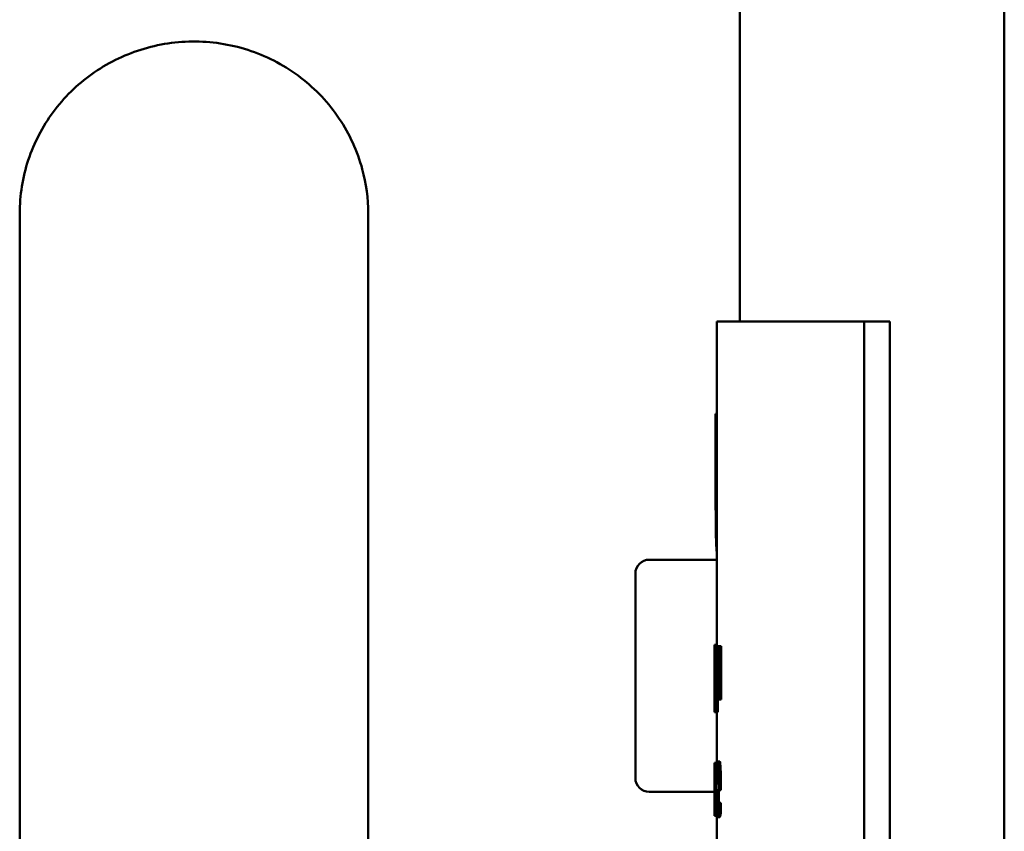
# Model space of a CAD drawing. Header units: millimetres. Extents: x -4672 to 9781, y -278 to 1426.
# Tile 19 of 29: x 1190 to 1233, y 799 to 834. Entities that reach past the tile are written whole.
import ezdxf

# ---------------------------------------------------------------- set-up
doc = ezdxf.new("R2010")
doc.units = ezdxf.units.MM
doc.header["$LTSCALE"] = 4
doc.layers.add('Видимый контур (ГОСТ)', color=7, linetype='Continuous', lineweight=50)

msp = doc.modelspace()

# ---------------------------------------------------------------- linework, layer by layer
at = {"layer": 'Видимый контур (ГОСТ)'}
for p, q in [((1221.122, 821.375), (1221.122, 848.597)), ((1232.503, 675.097), (1232.503, 848.597)), ((1190.122, 788.75), (1190.122, 826.03)), ((1205.122, 792.008), (1205.122, 826.03)), ((1220.122, 821.375), (1226.476, 821.375)), ((1220.122, 807.387), (1220.122, 821.375)), ((1226.476, 786.375), (1226.476, 821.375)), ((1226.476, 821.375), (1227.571, 821.375)), ((1227.571, 821.375), (1227.571, 786.375)), ((1220.078, 813.589), (1220.078, 817.396)), ((1220.078, 817.396), (1220.122, 817.396)), ((1217.222, 811.119), (1220.122, 811.119)), ((1216.622, 801.719), (1216.622, 810.519)), ((1220.026, 807.451), (1220.122, 807.451)), ((1220.027, 807.387), (1220.058, 807.387)), ((1220.058, 805.428), (1220.058, 807.387)), ((1220.058, 807.387), (1220.079, 807.387)), ((1220.079, 807.387), (1220.095, 807.387)), ((1220.079, 807.387), (1220.079, 805.099)), ((1220.095, 806.495), (1220.095, 807.387)), ((1220.095, 807.387), (1220.183, 807.387)), ((1220.183, 807.387), (1220.183, 805.099)), ((1220.183, 807.387), (1220.209, 807.387)), ((1220.209, 805.099), (1220.209, 807.387)), ((1220.209, 807.387), (1220.309, 807.387)), ((1220.309, 807.387), (1220.309, 805.099)), ((1220.022, 805.476), (1220.022, 807.009)), ((1220.047, 807.063), (1220.033, 807.063)), ((1220.047, 807.063), (1220.047, 805.428)), ((1220.095, 806.495), (1220.114, 806.495)), ((1220.095, 805.406), (1220.095, 806.184)), ((1220.107, 806.184), (1220.095, 806.184)), ((1220.114, 806.495), (1220.183, 806.495)), ((1220.022, 805.428), (1220.023, 805.428)), ((1220.022, 805.428), (1220.022, 804.551)), ((1220.026, 805.428), (1220.047, 805.428)), ((1220.058, 805.428), (1220.065, 805.428)), ((1220.065, 804.551), (1220.065, 805.428)), ((1220.065, 805.428), (1220.079, 805.428)), ((1220.095, 805.406), (1220.107, 805.406)), ((1220.025, 804.551), (1220.025, 805.104)), ((1220.054, 805.104), (1220.025, 805.104)), ((1220.054, 805.104), (1220.054, 804.551)), ((1220.113, 805.099), (1220.079, 805.099)), ((1220.113, 805.099), (1220.183, 805.099)), ((1220.165, 805.099), (1220.165, 804.551)), ((1220.209, 805.099), (1220.183, 805.099)), ((1220.209, 805.099), (1220.309, 805.099)), ((1220.025, 804.551), (1220.022, 804.551)), ((1220.025, 804.551), (1220.054, 804.551)), ((1220.065, 804.551), (1220.054, 804.551)), ((1220.065, 804.551), (1220.165, 804.551)), ((1220.122, 802.368), (1220.122, 804.551)), ((1220.022, 800.081), (1220.022, 802.368)), ((1220.022, 802.368), (1220.023, 802.368)), ((1220.023, 802.368), (1220.027, 802.368)), ((1220.023, 802.368), (1220.023, 800.081)), ((1220.027, 801.477), (1220.027, 802.368)), ((1220.027, 802.368), (1220.062, 802.368)), ((1220.062, 802.368), (1220.062, 800.081)), ((1220.062, 802.368), (1220.075, 802.368)), ((1220.075, 800.081), (1220.075, 802.368)), ((1220.075, 802.368), (1220.124, 802.368)), ((1220.145, 802.432), (1220.245, 802.432)), ((1220.119, 801.936), (1220.17, 801.936)), ((1220.027, 801.477), (1220.032, 801.477)), ((1220.032, 801.477), (1220.062, 801.477)), ((1220.11, 801.479), (1220.178, 801.479)), ((1217.222, 801.119), (1220.022, 801.119)), ((1220.027, 800.387), (1220.027, 801.165)), ((1220.03, 801.165), (1220.027, 801.165)), ((1220.204, 801.185), (1220.11, 801.185)), ((1220.204, 801.185), (1220.204, 801.395)), ((1220.204, 801.185), (1220.304, 801.185)), ((1220.304, 801.395), (1220.304, 801.185)), ((1220.199, 800.642), (1220.201, 800.642)), ((1220.201, 800.222), (1220.201, 800.642)), ((1220.201, 800.642), (1220.301, 800.642)), ((1220.301, 800.642), (1220.301, 800.222)), ((1220.027, 800.387), (1220.03, 800.387)), ((1220.201, 800.222), (1220.301, 800.222)), ((1220.022, 800.081), (1220.023, 800.081)), ((1220.032, 800.081), (1220.023, 800.081)), ((1220.032, 800.081), (1220.062, 800.081)), ((1220.075, 800.081), (1220.062, 800.081)), ((1220.075, 800.081), (1220.128, 800.081)), ((1220.122, 798.175), (1220.122, 800.081)), ((1220.151, 800.029), (1220.251, 800.029))]:
    msp.add_line(p, q, dxfattribs=at)
for centre, start, end in [((1217.222, 810.519), 90, 180), ((1217.222, 801.719), 180, 270)]:
    msp.add_arc(centre, 0.6, start, end, dxfattribs=at)
for points, knots in [([(1190.122, 826.03), (1190.122, 826.813), (1190.249, 827.595), (1190.739, 829.078), (1191.104, 829.777), (1192.03, 831.032), (1192.596, 831.583), (1193.872, 832.496), (1194.587, 832.85), (1196.1, 833.329), (1196.9, 833.447), (1198.507, 833.431), (1199.314, 833.294), (1200.846, 832.767), (1201.573, 832.381), (1202.86, 831.392), (1203.424, 830.796), (1204.319, 829.457), (1204.658, 828.72), (1205.035, 827.321), (1205.122, 826.676), (1205.122, 826.03)], [3.141593, 3.141593, 3.141593, 3.141593, 3.442945, 3.442945, 3.74773, 3.74773, 4.061675, 4.061675, 4.38743, 4.38743, 4.723175, 4.723175, 5.062716, 5.062716, 5.397869, 5.397869, 5.722338, 5.722338, 6.034677, 6.034677, 6.283185, 6.283185, 6.283185, 6.283185]), ([(1220.104, 811.731), (1220.098, 811.834), (1220.094, 811.949), (1220.086, 812.259), (1220.084, 812.421), (1220.08, 812.843), (1220.078, 813.23), (1220.078, 813.589)], [-0.1480397, -0.1480397, -0.1480397, -0.1480397, -0.1313131, -0.1313131, -0.1077754, -0.1077754, 0, 0, 0, 0]), ([(1220.022, 806.243), (1220.022, 806.356), (1220.022, 806.47), (1220.022, 806.679), (1220.022, 806.775), (1220.022, 807.009), (1220.022, 807.109), (1220.022, 807.268), (1220.022, 807.332), (1220.024, 807.43), (1220.025, 807.451), (1220.026, 807.451)], [-0.1535717, -0.1535717, -0.1535717, -0.1535717, -0.1301054, -0.1301054, -0.1093911, -0.1093911, -0.0771439, -0.0771439, -0.0417691, -0.0417691, 0, 0, 0, 0]), ([(1220.027, 807.387), (1220.027, 806.84), (1220.026, 806.44), (1220.025, 805.905), (1220.024, 805.645), (1220.023, 805.428)], [-0.166626, -0.166626, -0.166626, -0.166626, -0.0763131, -0.0763131, 0, 0, 0, 0]), ([(1220.026, 805.428), (1220.028, 805.64), (1220.029, 805.89), (1220.031, 806.295), (1220.032, 806.603), (1220.033, 807.063)], [-0.338127, -0.338127, -0.338127, -0.338127, -0.1383438, -0.1383438, 0, 0, 0, 0]), ([(1220.022, 805.164), (1220.022, 805.207), (1220.022, 805.261), (1220.022, 805.397), (1220.022, 805.503), (1220.022, 805.844), (1220.022, 806.047), (1220.022, 806.243)], [-0.153261, -0.153261, -0.153261, -0.153261, -0.109436, -0.109436, -0.058827, -0.058827, 0, 0, 0, 0]), ([(1220.107, 806.184), (1220.113, 806.184), (1220.119, 806.188), (1220.128, 806.16), (1220.13, 806.141), (1220.133, 806.112)], [-0.05202105, -0.05202105, -0.05202105, -0.05202105, -0.01715521, -0.01715521, 0, 0, 0, 0]), ([(1220.151, 806.337), (1220.148, 806.369), (1220.146, 806.398), (1220.139, 806.453), (1220.136, 806.463), (1220.129, 806.489), (1220.121, 806.495), (1220.114, 806.495)], [-0.0555489, -0.0555489, -0.0555489, -0.0555489, -0.04934973, -0.04934973, -0.04098935, -0.04098935, 0, 0, 0, 0]), ([(1220.133, 806.112), (1220.135, 806.095), (1220.136, 806.075), (1220.139, 806.022), (1220.139, 805.994), (1220.141, 805.918), (1220.142, 805.86), (1220.142, 805.801)], [-0.03082294, -0.03082294, -0.03082294, -0.03082294, -0.02473301, -0.02473301, -0.01759742, -0.01759742, 0, 0, 0, 0]), ([(1220.165, 805.808), (1220.165, 805.876), (1220.165, 805.943), (1220.163, 806.06), (1220.162, 806.122), (1220.157, 806.243), (1220.154, 806.295), (1220.151, 806.337)], [-0.06962634, -0.06962634, -0.06962634, -0.06962634, -0.04264562, -0.04264562, -0.02145647, -0.02145647, 0, 0, 0, 0]), ([(1220.142, 805.801), (1220.142, 805.761), (1220.141, 805.719), (1220.14, 805.647), (1220.14, 805.617), (1220.137, 805.549), (1220.135, 805.516), (1220.133, 805.49)], [-0.03696746, -0.03696746, -0.03696746, -0.03696746, -0.02484725, -0.02484725, -0.01443045, -0.01443045, 0, 0, 0, 0]), ([(1220.15, 805.287), (1220.153, 805.319), (1220.155, 805.356), (1220.159, 805.447), (1220.161, 805.498), (1220.164, 805.628), (1220.165, 805.717), (1220.165, 805.808)], [-0.05501191, -0.05501191, -0.05501191, -0.05501191, -0.04210791, -0.04210791, -0.02743346, -0.02743346, 0, 0, 0, 0]), ([(1220.133, 805.49), (1220.129, 805.445), (1220.125, 805.43), (1220.118, 805.409), (1220.112, 805.406), (1220.107, 805.406)], [-0.04832363, -0.04832363, -0.04832363, -0.04832363, -0.0324925, -0.0324925, 0, 0, 0, 0]), ([(1220.113, 805.099), (1220.124, 805.099), (1220.13, 805.124), (1220.14, 805.172), (1220.145, 805.222), (1220.15, 805.287)], [-0.05292755, -0.05292755, -0.05292755, -0.05292755, -0.03285753, -0.03285753, 0, 0, 0, 0]), ([(1220.145, 802.432), (1220.141, 802.432), (1220.137, 802.426), (1220.129, 802.399), (1220.125, 802.379), (1220.116, 802.302), (1220.111, 802.23), (1220.103, 802.065), (1220.099, 801.952), (1220.093, 801.601), (1220.092, 801.406), (1220.092, 801.212)], [-0.2580245, -0.2580245, -0.2580245, -0.2580245, -0.2183073, -0.2183073, -0.1809566, -0.1809566, -0.1133125, -0.1133125, -0.0580216, -0.0580216, 0, 0, 0, 0]), ([(1220.186, 802.178), (1220.184, 802.221), (1220.181, 802.259), (1220.174, 802.333), (1220.17, 802.357), (1220.16, 802.416), (1220.152, 802.432), (1220.145, 802.432)], [-0.05900714, -0.05900714, -0.05900714, -0.05900714, -0.04995249, -0.04995249, -0.03839961, -0.03839961, 0, 0, 0, 0]), ([(1220.245, 802.432), (1220.252, 802.432), (1220.259, 802.419), (1220.27, 802.362), (1220.273, 802.336), (1220.28, 802.267), (1220.284, 802.225), (1220.287, 802.178)], [0, 0, 0, 0, 0.03478148, 0.03478148, 0.05420653, 0.05420653, 0.07378206, 0.07378206, 0.07378206, 0.07378206]), ([(1220.11, 801.479), (1220.11, 801.596), (1220.111, 801.677), (1220.114, 801.81), (1220.116, 801.877), (1220.119, 801.936)], [-0.04296881, -0.04296881, -0.04296881, -0.04296881, -0.02441917, -0.02441917, 0, 0, 0, 0]), ([(1220.119, 801.936), (1220.123, 802.018), (1220.127, 802.054), (1220.134, 802.105), (1220.139, 802.116), (1220.144, 802.116)], [-0.03991785, -0.03991785, -0.03991785, -0.03991785, -0.02605885, -0.02605885, 0, 0, 0, 0]), ([(1220.144, 802.116), (1220.147, 802.116), (1220.151, 802.112), (1220.156, 802.091), (1220.159, 802.077), (1220.165, 802.019), (1220.168, 801.983), (1220.17, 801.938)], [-0.06459033, -0.06459033, -0.06459033, -0.06459033, -0.03493957, -0.03493957, -0.0169544, -0.0169544, 0, 0, 0, 0]), ([(1220.17, 801.938), (1220.171, 801.912), (1220.172, 801.883), (1220.174, 801.819), (1220.175, 801.784), (1220.177, 801.694), (1220.178, 801.61), (1220.178, 801.479)], [-0.08848753, -0.08848753, -0.08848753, -0.08848753, -0.06495142, -0.06495142, -0.03920077, -0.03920077, 0, 0, 0, 0]), ([(1220.204, 801.395), (1220.204, 801.655), (1220.201, 801.81), (1220.195, 802.011), (1220.191, 802.1), (1220.186, 802.178)], [-0.0649272, -0.0649272, -0.0649272, -0.0649272, -0.03199343, -0.03199343, 0, 0, 0, 0]), ([(1220.287, 802.178), (1220.291, 802.099), (1220.295, 802.008), (1220.301, 801.809), (1220.304, 801.655), (1220.304, 801.395)], [0, 0, 0, 0, 0.03242271, 0.03242271, 0.06452008, 0.06452008, 0.06452008, 0.06452008]), ([(1220.047, 801.318), (1220.046, 801.351), (1220.044, 801.38), (1220.042, 801.434), (1220.04, 801.445), (1220.037, 801.471), (1220.034, 801.477), (1220.032, 801.477)], [-0.05549468, -0.05549468, -0.05549468, -0.05549468, -0.04930088, -0.04930088, -0.0409485, -0.0409485, 0, 0, 0, 0]), ([(1220.03, 801.165), (1220.032, 801.165), (1220.034, 801.169), (1220.037, 801.142), (1220.038, 801.123), (1220.039, 801.094)], [-0.0519638, -0.0519638, -0.0519638, -0.0519638, -0.01712517, -0.01712517, 0, 0, 0, 0]), ([(1220.039, 801.094), (1220.04, 801.077), (1220.04, 801.057), (1220.041, 801.004), (1220.042, 800.976), (1220.043, 800.9), (1220.043, 800.841), (1220.043, 800.782)], [-0.03076809, -0.03076809, -0.03076809, -0.03076809, -0.02471607, -0.02471607, -0.01761484, -0.01761484, 0, 0, 0, 0]), ([(1220.053, 800.79), (1220.053, 800.857), (1220.053, 800.924), (1220.052, 801.041), (1220.052, 801.103), (1220.05, 801.225), (1220.048, 801.276), (1220.047, 801.318)], [-0.06959635, -0.06959635, -0.06959635, -0.06959635, -0.04262418, -0.04262418, -0.02144353, -0.02144353, 0, 0, 0, 0]), ([(1220.092, 801.212), (1220.092, 801.106), (1220.092, 800.999), (1220.093, 800.801), (1220.095, 800.71), (1220.099, 800.509), (1220.102, 800.407), (1220.11, 800.231), (1220.116, 800.164), (1220.13, 800.053), (1220.14, 800.029), (1220.151, 800.029)], [-0.1886942, -0.1886942, -0.1886942, -0.1886942, -0.1568736, -0.1568736, -0.1285312, -0.1285312, -0.0910673, -0.0910673, -0.0525273, -0.0525273, 0, 0, 0, 0]), ([(1220.15, 800.365), (1220.147, 800.365), (1220.143, 800.37), (1220.136, 800.392), (1220.133, 800.408), (1220.126, 800.466), (1220.123, 800.514), (1220.118, 800.618), (1220.115, 800.688), (1220.11, 800.921), (1220.11, 801.055), (1220.11, 801.185)], [-0.2014657, -0.2014657, -0.2014657, -0.2014657, -0.1627309, -0.1627309, -0.1275189, -0.1275189, -0.0747571, -0.0747571, -0.0390197, -0.0390197, 0, 0, 0, 0]), ([(1220.21, 801.185), (1220.21, 801.054), (1220.21, 800.919), (1220.214, 800.732), (1220.215, 800.681), (1220.217, 800.642)], [0, 0, 0, 0, 0.03923715, 0.03923715, 0.06009557, 0.06009557, 0.06009557, 0.06009557]), ([(1220.043, 800.782), (1220.043, 800.742), (1220.043, 800.701), (1220.042, 800.628), (1220.042, 800.599), (1220.041, 800.53), (1220.04, 800.498), (1220.039, 800.471)], [-0.03695687, -0.03695687, -0.03695687, -0.03695687, -0.02483718, -0.02483718, -0.01442374, -0.01442374, 0, 0, 0, 0]), ([(1220.046, 800.269), (1220.048, 800.3), (1220.049, 800.338), (1220.051, 800.429), (1220.051, 800.48), (1220.053, 800.609), (1220.053, 800.698), (1220.053, 800.79)], [-0.05480927, -0.05480927, -0.05480927, -0.05480927, -0.04204031, -0.04204031, -0.02746325, -0.02746325, 0, 0, 0, 0]), ([(1220.199, 800.642), (1220.196, 800.604), (1220.193, 800.573), (1220.187, 800.526), (1220.183, 800.494), (1220.179, 800.466)], [-0.02768042, -0.02768042, -0.02768042, -0.02768042, -0.0192359, -0.0192359, 0, 0, 0, 0]), ([(1220.039, 800.471), (1220.038, 800.435), (1220.036, 800.415), (1220.034, 800.397), (1220.032, 800.387), (1220.03, 800.387)], [-0.130931, -0.130931, -0.130931, -0.130931, -0.054297, -0.054297, 0, 0, 0, 0]), ([(1220.032, 800.081), (1220.035, 800.081), (1220.038, 800.106), (1220.042, 800.154), (1220.044, 800.203), (1220.046, 800.269)], [-0.05287602, -0.05287602, -0.05287602, -0.05287602, -0.03282306, -0.03282306, 0, 0, 0, 0]), ([(1220.179, 800.466), (1220.173, 800.422), (1220.167, 800.401), (1220.16, 800.374), (1220.155, 800.365), (1220.15, 800.365)], [-0.03471099, -0.03471099, -0.03471099, -0.03471099, -0.02519423, -0.02519423, 0, 0, 0, 0]), ([(1220.177, 800.093), (1220.182, 800.115), (1220.187, 800.145), (1220.193, 800.176), (1220.197, 800.2), (1220.201, 800.222)], [-0.02584616, -0.02584616, -0.02584616, -0.02584616, -0.01720683, -0.01720683, 0, 0, 0, 0]), ([(1220.301, 800.222), (1220.297, 800.201), (1220.293, 800.177), (1220.288, 800.145), (1220.283, 800.115), (1220.278, 800.093)], [0, 0, 0, 0, 0.01667479, 0.01667479, 0.02687988, 0.02687988, 0.02687988, 0.02687988]), ([(1220.151, 800.029), (1220.158, 800.029), (1220.163, 800.04), (1220.169, 800.057), (1220.173, 800.074), (1220.177, 800.093)], [-0.02878927, -0.02878927, -0.02878927, -0.02878927, -0.02055949, -0.02055949, 0, 0, 0, 0]), ([(1220.278, 800.093), (1220.273, 800.075), (1220.269, 800.058), (1220.263, 800.041), (1220.259, 800.029), (1220.251, 800.029)], [0, 0, 0, 0, 0.01976629, 0.01976629, 0.02997616, 0.02997616, 0.02997616, 0.02997616])]:
    msp.add_open_spline(points, degree=3, knots=knots, dxfattribs=at)
msp.add_open_spline([(1220.122, 811.451), (1220.115, 811.528), (1220.109, 811.621), (1220.104, 811.731)], degree=3, dxfattribs=at)

doc.saveas('drawing.dxf')
